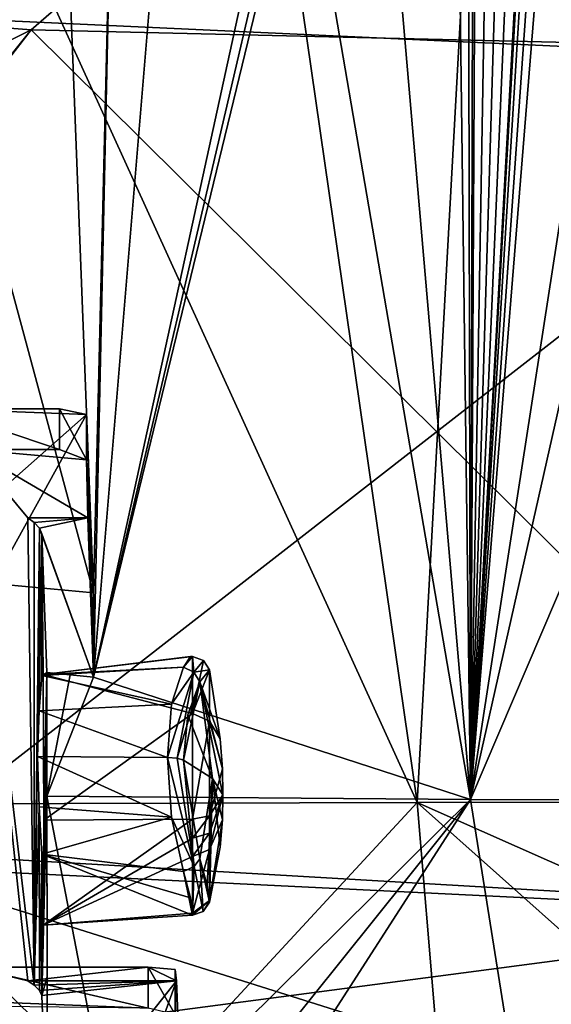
# Model space of a CAD drawing. Header units: millimetres. Extents: x -150 to 308, y -116 to 257.
# Tile 66 of 147: x 240 to 246, y 124 to 136. Entities that reach past the tile are written whole.
import ezdxf

# ---------------------------------------------------------------- set-up
doc = ezdxf.new("R2010")
doc.units = ezdxf.units.MM
doc.header["$LTSCALE"] = 81.481481
for name, color, linetype in [('226', 7, 'CONTINUOUS'), ('227', 7, 'CONTINUOUS'), ('228', 7, 'CONTINUOUS'), ('261', 7, 'CONTINUOUS'), ('262', 7, 'CONTINUOUS'), ('263', 7, 'CONTINUOUS'), ('498', 7, 'CONTINUOUS'), ('501', 7, 'CONTINUOUS'), ('517', 7, 'CONTINUOUS'), ('524', 7, 'CONTINUOUS'), ('525', 7, 'CONTINUOUS'), ('526', 7, 'CONTINUOUS'), ('527', 7, 'CONTINUOUS'), ('528', 7, 'CONTINUOUS'), ('529', 7, 'CONTINUOUS'), ('530', 7, 'CONTINUOUS'), ('531', 7, 'CONTINUOUS'), ('532', 7, 'CONTINUOUS'), ('533', 7, 'CONTINUOUS'), ('534', 7, 'CONTINUOUS'), ('535', 7, 'CONTINUOUS'), ('536', 7, 'CONTINUOUS'), ('537', 7, 'CONTINUOUS'), ('538', 7, 'CONTINUOUS'), ('539', 7, 'CONTINUOUS'), ('567', 7, 'CONTINUOUS'), ('568', 7, 'CONTINUOUS'), ('569', 7, 'CONTINUOUS'), ('570', 7, 'CONTINUOUS'), ('571', 7, 'CONTINUOUS'), ('657', 7, 'CONTINUOUS'), ('658', 7, 'CONTINUOUS'), ('659', 7, 'CONTINUOUS')]:
    doc.layers.add(name, color=color, linetype=linetype)

msp = doc.modelspace()

# ---------------------------------------------------------------- linework, layer by layer
at = {"layer": '226', "linetype": 'CONTINUOUS'}
for points in [[(230.971, 136.181, -52.416), (249.827, 143.941, -54.376), (240.08, 135.485, -54.217), (230.971, 136.181, -52.416)], [(240.08, 135.485, -54.217), (249.827, 143.941, -54.376), (250.149, 135.246, -54.857), (240.08, 135.485, -54.217)]]:
    msp.add_3dface(points, dxfattribs=at)
at = {"layer": '227', "linetype": 'CONTINUOUS'}
for points in [[(232.246, 131.537, -52.69), (230.971, 136.181, -52.416), (240.08, 135.485, -54.217), (232.246, 131.537, -52.69)], [(233.106, 126.772, -52.806), (232.246, 131.537, -52.69), (240.08, 135.485, -54.217), (233.106, 126.772, -52.806)], [(233.124, 126.644, -52.807), (233.106, 126.772, -52.806), (240.08, 135.485, -54.217), (233.124, 126.644, -52.807)], [(233.141, 126.516, -52.807), (233.124, 126.644, -52.807), (240.08, 135.485, -54.217), (233.141, 126.516, -52.807)], [(233.141, 126.516, -52.807), (240.08, 135.485, -54.217), (250.119, 125.528, -55.147), (233.141, 126.516, -52.807)], [(240.08, 135.485, -54.217), (250.149, 135.246, -54.857), (250.119, 125.528, -55.147), (240.08, 135.485, -54.217)]]:
    msp.add_3dface(points, dxfattribs=at)
at = {"layer": '228', "linetype": 'CONTINUOUS'}
for points in [[(233.472, 123.337, -52.821), (233.141, 126.516, -52.807), (250.119, 125.528, -55.147), (233.472, 123.337, -52.821)], [(233.472, 123.337, -52.821), (250.119, 125.528, -55.147), (250.118, 122.401, -55.186), (233.472, 123.337, -52.821)]]:
    msp.add_3dface(points, dxfattribs=at)
at = {"layer": '261', "linetype": 'CONTINUOUS'}
for points in [[(235.416, 135.789, -50.393), (238.354, 126.051, -51.006), (250, 135.115, -51.86), (235.416, 135.789, -50.393)], [(250, 135.115, -51.86), (238.354, 126.051, -51.006), (250.057, 125.479, -52.148), (250, 135.115, -51.86)]]:
    msp.add_3dface(points, dxfattribs=at)
at = {"layer": '262', "linetype": 'CONTINUOUS'}
for points in [[(231.634, 144.09, -49.556), (235.416, 135.789, -50.393), (250, 135.115, -51.86), (231.634, 144.09, -49.556)], [(250.087, 143.74, -51.383), (231.634, 144.09, -49.556), (250, 135.115, -51.86), (250.087, 143.74, -51.383)]]:
    msp.add_3dface(points, dxfattribs=at)
at = {"layer": '263', "linetype": 'CONTINUOUS'}
for points in [[(238.354, 126.051, -51.006), (239.796, 124.005, -51.271), (241.845, 122.63, -51.603), (238.354, 126.051, -51.006)], [(238.354, 126.051, -51.006), (241.845, 122.63, -51.603), (250.01, 122.378, -52.186), (238.354, 126.051, -51.006)], [(250.057, 125.479, -52.148), (238.354, 126.051, -51.006), (250.01, 122.378, -52.186), (250.057, 125.479, -52.148)]]:
    msp.add_3dface(points, dxfattribs=at)
at = {"layer": '498', "linetype": 'CONTINUOUS'}
for points in [[(245.71, 149.983, -27.203), (241.1, 149.835, -27.78), (244.431, 126.77, -29.633), (245.71, 149.983, -27.203)], [(250, 126.776, -29.025), (245.71, 149.983, -27.203), (244.431, 126.77, -29.633), (250, 126.776, -29.025)], [(250, 126.776, -29.025), (250, 138.635, -28.562), (245.71, 149.983, -27.203), (250, 126.776, -29.025)], [(241.1, 149.835, -27.78), (234.89, 147.705, -29.641), (244.431, 126.77, -29.633), (241.1, 149.835, -27.78)], [(244.431, 126.77, -29.633), (234.89, 147.705, -29.641), (239.123, 126.753, -31.429), (244.431, 126.77, -29.633)]]:
    msp.add_3dface(points, dxfattribs=at)
at = {"layer": '501', "linetype": 'CONTINUOUS'}
for points in [[(244.431, 126.77, -29.633), (239.123, 126.753, -31.429), (239.9, 121.866, -31.222), (244.431, 126.77, -29.633)], [(244.843, 121.821, -29.582), (244.431, 126.77, -29.633), (239.9, 121.866, -31.222), (244.843, 121.821, -29.582)], [(250, 124.299, -29.036), (250, 126.776, -29.025), (244.431, 126.77, -29.633), (250, 124.299, -29.036)], [(250, 121.806, -29.029), (250, 124.299, -29.036), (244.431, 126.77, -29.633), (250, 121.806, -29.029)], [(250, 121.806, -29.029), (244.431, 126.77, -29.633), (244.843, 121.821, -29.582), (250, 121.806, -29.029)]]:
    msp.add_3dface(points, dxfattribs=at)
at = {"layer": '517', "linetype": 'CONTINUOUS'}
for points in [[(240.4, 130.75, -41.787), (239.4, 130.75, -41.787), (239.026, 131.211, -41.678), (240.4, 130.75, -41.787)], [(240.4, 131.211, -41.678), (240.4, 130.75, -41.787), (239.026, 131.211, -41.678), (240.4, 131.211, -41.678)], [(241.4, 124.45, -43.277), (239.026, 124.546, -43.254), (239.4, 124.911, -43.168), (241.4, 124.45, -43.277)], [(241.4, 124.911, -43.168), (241.4, 124.45, -43.277), (239.4, 124.911, -43.168), (241.4, 124.911, -43.168)], [(239.056, 124.478, -43.27), (239.026, 124.546, -43.254), (241.4, 124.45, -43.277), (239.056, 124.478, -43.27)]]:
    msp.add_3dface(points, dxfattribs=at)
at = {"layer": '524', "linetype": 'CONTINUOUS'}
for points in [[(241.026, 122.837, -32.684), (240.264, 122.915, -33.027), (240.257, 126.84, -32.888), (241.026, 122.837, -32.684)], [(240.257, 126.84, -32.888), (240.264, 122.915, -33.027), (240.261, 124.804, -32.978), (240.257, 126.84, -32.888)], [(245.034, 126.804, -31.344), (241.026, 122.837, -32.684), (240.257, 126.84, -32.888), (245.034, 126.804, -31.344)], [(241.796, 122.765, -32.369), (241.026, 122.837, -32.684), (245.034, 126.804, -31.344), (241.796, 122.765, -32.369)], [(241.798, 121.772, -32.373), (241.796, 122.765, -32.369), (245.034, 126.804, -31.344), (241.798, 121.772, -32.373)], [(245.832, 121.77, -31.218), (241.798, 121.772, -32.373), (245.034, 126.804, -31.344), (245.832, 121.77, -31.218)], [(250, 126.792, -30.825), (245.832, 121.77, -31.218), (245.034, 126.804, -31.344), (250, 126.792, -30.825)], [(245.832, 121.77, -31.218), (250, 126.792, -30.825), (250, 124.302, -30.836), (245.832, 121.77, -31.218)]]:
    msp.add_3dface(points, dxfattribs=at)
at = {"layer": '525', "linetype": 'CONTINUOUS'}
for points in [[(241.717, 124.76, -41.148), (240.04, 124.76, -41.148), (240.112, 124.71, -40.928), (241.717, 124.76, -41.148)], [(240.175, 124.651, -40.671), (241.717, 124.76, -41.148), (240.112, 124.71, -40.928), (240.175, 124.651, -40.671)], [(240.198, 124.592, -40.408), (241.717, 124.76, -41.148), (240.175, 124.651, -40.671), (240.198, 124.592, -40.408)], [(240.264, 122.915, -33.027), (241.717, 124.76, -41.148), (240.198, 124.592, -40.408), (240.264, 122.915, -33.027)], [(240.264, 122.915, -33.027), (241.026, 122.837, -32.684), (241.717, 124.76, -41.148), (240.264, 122.915, -33.027)], [(241.026, 122.837, -32.684), (241.796, 122.765, -32.369), (241.717, 124.76, -41.148), (241.026, 122.837, -32.684)]]:
    msp.add_3dface(points, dxfattribs=at)
at = {"layer": '526', "linetype": 'CONTINUOUS'}
for points in [[(241.4, 124.911, -43.168), (239.4, 124.911, -43.168), (240.04, 124.76, -41.148), (241.4, 124.911, -43.168)], [(241.4, 124.911, -43.168), (240.04, 124.76, -41.148), (241.717, 124.76, -41.148), (241.4, 124.911, -43.168)], [(241.4, 124.911, -43.168), (241.717, 124.76, -41.148), (241.703, 124.888, -42.862), (241.4, 124.911, -43.168)]]:
    msp.add_3dface(points, dxfattribs=at)
at = {"layer": '527', "linetype": 'CONTINUOUS'}
for points in [[(241.4, 124.45, -43.277), (241.4, 124.911, -43.168), (241.703, 124.378, -42.983), (241.4, 124.45, -43.277)], [(241.703, 124.378, -42.983), (241.4, 124.911, -43.168), (241.703, 124.888, -42.862), (241.703, 124.378, -42.983)]]:
    msp.add_3dface(points, dxfattribs=at)
at = {"layer": '528', "linetype": 'CONTINUOUS'}
for points in [[(241.717, 124.76, -41.148), (241.703, 124.378, -42.983), (241.703, 124.888, -42.862), (241.717, 124.76, -41.148)], [(241.796, 122.765, -32.369), (241.703, 124.378, -42.983), (241.717, 124.76, -41.148), (241.796, 122.765, -32.369)]]:
    msp.add_3dface(points, dxfattribs=at)
at = {"layer": '529', "linetype": 'CONTINUOUS'}
for points in [[(239.4, 124.911, -43.168), (239.4, 130.75, -41.787), (240.04, 124.76, -41.148), (239.4, 124.911, -43.168)], [(240.04, 124.76, -41.148), (239.4, 130.75, -41.787), (240.112, 124.71, -40.928), (240.04, 124.76, -41.148)], [(240.112, 124.71, -40.928), (239.4, 130.75, -41.787), (240.04, 129.981, -39.914), (240.112, 124.71, -40.928)], [(240.112, 129.927, -39.694), (240.112, 124.71, -40.928), (240.04, 129.981, -39.914), (240.112, 129.927, -39.694)]]:
    msp.add_3dface(points, dxfattribs=at)
at = {"layer": '530', "linetype": 'CONTINUOUS'}
for points in [[(240.112, 124.71, -40.928), (240.112, 129.927, -39.694), (240.175, 129.864, -39.439), (240.112, 124.71, -40.928)], [(240.15, 127.287, -40.178), (240.112, 124.71, -40.928), (240.175, 129.864, -39.439), (240.15, 127.287, -40.178)], [(240.171, 127.805, -39.949), (240.15, 127.287, -40.178), (240.175, 129.864, -39.439), (240.171, 127.805, -39.949)], [(240.198, 129.8, -39.177), (240.171, 127.805, -39.949), (240.175, 129.864, -39.439), (240.198, 129.8, -39.177)], [(240.198, 128.203, -39.554), (240.171, 127.805, -39.949), (240.198, 129.8, -39.177), (240.198, 128.203, -39.554)], [(240.171, 126.721, -40.205), (240.112, 124.71, -40.928), (240.15, 127.287, -40.178), (240.171, 126.721, -40.205)], [(240.175, 124.651, -40.671), (240.112, 124.71, -40.928), (240.171, 126.721, -40.205), (240.175, 124.651, -40.671)], [(240.198, 126.188, -40.031), (240.175, 124.651, -40.671), (240.171, 126.721, -40.205), (240.198, 126.188, -40.031)], [(240.198, 124.592, -40.408), (240.175, 124.651, -40.671), (240.198, 126.188, -40.031), (240.198, 124.592, -40.408)]]:
    msp.add_3dface(points, dxfattribs=at)
at = {"layer": '531', "linetype": 'CONTINUOUS'}
for points in [[(240.171, 126.721, -40.205), (240.15, 127.287, -40.178), (241.662, 126.605, -40.139), (240.171, 126.721, -40.205)], [(241.662, 126.605, -40.139), (240.15, 127.287, -40.178), (241.615, 127.277, -40.135), (241.662, 126.605, -40.139)], [(240.198, 126.188, -40.031), (240.171, 126.721, -40.205), (241.662, 126.605, -40.139), (240.198, 126.188, -40.031)], [(241.798, 125.993, -39.844), (240.198, 126.188, -40.031), (241.662, 126.605, -40.139), (241.798, 125.993, -39.844)], [(240.222, 126.571, -37.149), (240.213, 125.388, -38.458), (241.9, 126.583, -37.198), (240.222, 126.571, -37.149)], [(241.9, 126.583, -37.198), (240.213, 125.388, -38.458), (241.9, 126.366, -37.267), (241.9, 126.583, -37.198)], [(241.9, 126.366, -37.267), (240.213, 125.388, -38.458), (241.9, 126.161, -37.368), (241.9, 126.366, -37.267)], [(241.9, 125.499, -39.131), (240.198, 126.188, -40.031), (241.875, 125.696, -39.526), (241.9, 125.499, -39.131)], [(240.198, 126.188, -40.031), (241.9, 125.499, -39.131), (240.213, 125.388, -38.458), (240.198, 126.188, -40.031)], [(241.875, 125.696, -39.526), (240.198, 126.188, -40.031), (241.798, 125.993, -39.844), (241.875, 125.696, -39.526)], [(241.9, 126.161, -37.368), (240.213, 125.388, -38.458), (241.9, 125.52, -38.133), (241.9, 126.161, -37.368)], [(240.213, 125.388, -38.458), (241.9, 125.499, -39.131), (241.9, 125.52, -38.133), (240.213, 125.388, -38.458)]]:
    msp.add_3dface(points, dxfattribs=at)
at = {"layer": '532', "linetype": 'CONTINUOUS'}
for points in [[(241.9, 125.499, -39.131), (241.798, 125.993, -39.844), (241.917, 126.049, -39.829), (241.9, 125.499, -39.131)], [(242.018, 125.54, -39.117), (241.9, 125.499, -39.131), (241.917, 126.049, -39.829), (242.018, 125.54, -39.117)], [(241.98, 126.133, -39.754), (242.018, 125.54, -39.117), (241.917, 126.049, -39.829), (241.98, 126.133, -39.754)], [(242.088, 125.644, -39.083), (242.018, 125.54, -39.117), (241.98, 126.133, -39.754), (242.088, 125.644, -39.083)], [(242.065, 125.839, -39.45), (242.088, 125.644, -39.083), (241.98, 126.133, -39.754), (242.065, 125.839, -39.45)], [(241.9, 125.499, -39.131), (241.875, 125.696, -39.526), (241.798, 125.993, -39.844), (241.9, 125.499, -39.131)]]:
    msp.add_3dface(points, dxfattribs=at)
at = {"layer": '533', "linetype": 'CONTINUOUS'}
for points in [[(241.9, 128.417, -38.441), (241.9, 127.773, -37.417), (242.021, 128.372, -38.448), (241.9, 128.417, -38.441)], [(241.9, 127.773, -37.417), (242.088, 128.266, -38.464), (242.021, 128.372, -38.448), (241.9, 127.773, -37.417)], [(242.088, 127.687, -37.543), (242.088, 128.266, -38.464), (241.9, 127.773, -37.417), (242.088, 127.687, -37.543)], [(241.9, 126.583, -37.198), (242.088, 127.687, -37.543), (241.9, 127.773, -37.417), (241.9, 126.583, -37.198)], [(242.088, 127.687, -37.543), (241.9, 126.583, -37.198), (242.088, 126.618, -37.347), (242.088, 127.687, -37.543)], [(241.9, 126.583, -37.198), (241.9, 126.366, -37.267), (242.088, 126.618, -37.347), (241.9, 126.583, -37.198)], [(242.088, 126.618, -37.347), (241.9, 126.366, -37.267), (242.088, 126.423, -37.409), (242.088, 126.618, -37.347)], [(241.9, 126.366, -37.267), (241.9, 126.161, -37.368), (242.088, 126.423, -37.409), (241.9, 126.366, -37.267)], [(242.088, 126.423, -37.409), (241.9, 126.161, -37.368), (242.088, 126.239, -37.5), (242.088, 126.423, -37.409)], [(241.9, 126.161, -37.368), (241.9, 125.52, -38.133), (242.088, 126.239, -37.5), (241.9, 126.161, -37.368)], [(242.088, 126.239, -37.5), (241.9, 125.52, -38.133), (242.088, 125.663, -38.187), (242.088, 126.239, -37.5)], [(241.9, 125.52, -38.133), (241.9, 125.499, -39.131), (242.088, 125.663, -38.187), (241.9, 125.52, -38.133)], [(241.9, 125.499, -39.131), (242.018, 125.54, -39.117), (242.088, 125.663, -38.187), (241.9, 125.499, -39.131)], [(242.018, 125.54, -39.117), (242.088, 125.644, -39.083), (242.088, 125.663, -38.187), (242.018, 125.54, -39.117)]]:
    msp.add_3dface(points, dxfattribs=at)
at = {"layer": '534', "linetype": 'CONTINUOUS'}
for points in [[(242.088, 128.266, -38.464), (242.088, 127.687, -37.543), (242.211, 127.489, -38.302), (242.088, 128.266, -38.464)], [(242.088, 127.687, -37.543), (242.088, 126.618, -37.347), (242.235, 127.148, -38.314), (242.088, 127.687, -37.543)], [(242.211, 127.489, -38.302), (242.088, 127.687, -37.543), (242.235, 127.148, -38.314), (242.211, 127.489, -38.302)], [(242.088, 126.618, -37.347), (242.242, 126.858, -38.363), (242.235, 127.148, -38.314), (242.088, 126.618, -37.347)], [(242.088, 126.618, -37.347), (242.088, 126.423, -37.409), (242.242, 126.858, -38.363), (242.088, 126.618, -37.347)], [(242.088, 126.423, -37.409), (242.088, 126.239, -37.5), (242.242, 126.858, -38.363), (242.088, 126.423, -37.409)], [(242.242, 126.858, -38.363), (242.088, 126.239, -37.5), (242.235, 126.576, -38.449), (242.242, 126.858, -38.363)], [(242.088, 126.239, -37.5), (242.088, 125.663, -38.187), (242.235, 126.576, -38.449), (242.088, 126.239, -37.5)], [(242.235, 126.576, -38.449), (242.088, 125.663, -38.187), (242.211, 126.266, -38.591), (242.235, 126.576, -38.449)], [(242.088, 125.663, -38.187), (242.088, 125.644, -39.083), (242.211, 126.266, -38.591), (242.088, 125.663, -38.187)]]:
    msp.add_3dface(points, dxfattribs=at)
at = {"layer": '535', "linetype": 'CONTINUOUS'}
for points in [[(242.088, 128.266, -38.464), (242.211, 127.489, -38.302), (241.98, 128.129, -39.282), (242.088, 128.266, -38.464)], [(242.235, 127.148, -38.314), (242.242, 126.858, -38.363), (241.98, 128.129, -39.282), (242.235, 127.148, -38.314)], [(241.98, 128.129, -39.282), (242.242, 126.858, -38.363), (242.124, 127.04, -39.133), (241.98, 128.129, -39.282)], [(242.211, 127.489, -38.302), (242.235, 127.148, -38.314), (241.98, 128.129, -39.282), (242.211, 127.489, -38.302)], [(242.065, 125.839, -39.45), (241.98, 126.133, -39.754), (242.124, 127.04, -39.133), (242.065, 125.839, -39.45)], [(242.088, 125.644, -39.083), (242.065, 125.839, -39.45), (242.124, 127.04, -39.133), (242.088, 125.644, -39.083)], [(242.211, 126.266, -38.591), (242.088, 125.644, -39.083), (242.124, 127.04, -39.133), (242.211, 126.266, -38.591)], [(242.242, 126.858, -38.363), (242.235, 126.576, -38.449), (242.124, 127.04, -39.133), (242.242, 126.858, -38.363)], [(242.235, 126.576, -38.449), (242.211, 126.266, -38.591), (242.124, 127.04, -39.133), (242.235, 126.576, -38.449)]]:
    msp.add_3dface(points, dxfattribs=at)
at = {"layer": '536', "linetype": 'CONTINUOUS'}
for points in [[(241.876, 128.418, -38.884), (241.9, 128.417, -38.441), (241.798, 128.295, -39.3), (241.876, 128.418, -38.884)], [(241.798, 128.295, -39.3), (241.9, 128.417, -38.441), (241.914, 128.24, -39.312), (241.798, 128.295, -39.3)], [(241.9, 128.417, -38.441), (242.021, 128.372, -38.448), (241.914, 128.24, -39.312), (241.9, 128.417, -38.441)], [(242.021, 128.372, -38.448), (242.088, 128.266, -38.464), (241.914, 128.24, -39.312), (242.021, 128.372, -38.448)], [(242.088, 128.266, -38.464), (241.98, 128.129, -39.282), (241.914, 128.24, -39.312), (242.088, 128.266, -38.464)]]:
    msp.add_3dface(points, dxfattribs=at)
at = {"layer": '537', "linetype": 'CONTINUOUS'}
for points in [[(241.9, 128.417, -38.441), (241.876, 128.418, -38.884), (240.213, 128.215, -37.79), (241.9, 128.417, -38.441)], [(241.876, 128.418, -38.884), (241.798, 128.295, -39.3), (240.213, 128.215, -37.79), (241.876, 128.418, -38.884)], [(241.9, 127.773, -37.417), (241.9, 128.417, -38.441), (240.213, 128.215, -37.79), (241.9, 127.773, -37.417)], [(241.798, 128.295, -39.3), (240.198, 128.203, -39.554), (240.213, 128.215, -37.79), (241.798, 128.295, -39.3)], [(240.198, 128.203, -39.554), (241.798, 128.295, -39.3), (241.663, 127.879, -39.838), (240.198, 128.203, -39.554)], [(240.171, 127.805, -39.949), (240.198, 128.203, -39.554), (241.663, 127.879, -39.838), (240.171, 127.805, -39.949)], [(240.222, 126.571, -37.149), (241.9, 127.773, -37.417), (240.213, 128.215, -37.79), (240.222, 126.571, -37.149)], [(241.615, 127.277, -40.135), (240.171, 127.805, -39.949), (241.663, 127.879, -39.838), (241.615, 127.277, -40.135)], [(240.15, 127.287, -40.178), (240.171, 127.805, -39.949), (241.615, 127.277, -40.135), (240.15, 127.287, -40.178)], [(240.222, 126.571, -37.149), (241.9, 126.583, -37.198), (241.9, 127.773, -37.417), (240.222, 126.571, -37.149)]]:
    msp.add_3dface(points, dxfattribs=at)
at = {"layer": '538', "linetype": 'CONTINUOUS'}
for points in [[(240.198, 128.203, -39.554), (240.198, 129.8, -39.177), (240.213, 128.215, -37.79), (240.198, 128.203, -39.554)], [(240.213, 128.215, -37.79), (240.198, 129.8, -39.177), (240.255, 128.236, -32.809), (240.213, 128.215, -37.79)], [(240.213, 125.388, -38.458), (240.222, 126.571, -37.149), (240.255, 128.236, -32.809), (240.213, 125.388, -38.458)], [(240.256, 127.538, -32.851), (240.213, 125.388, -38.458), (240.255, 128.236, -32.809), (240.256, 127.538, -32.851)], [(240.222, 126.571, -37.149), (240.213, 128.215, -37.79), (240.255, 128.236, -32.809), (240.222, 126.571, -37.149)], [(240.257, 126.84, -32.888), (240.198, 124.592, -40.408), (240.256, 127.538, -32.851), (240.257, 126.84, -32.888)], [(240.198, 124.592, -40.408), (240.213, 125.388, -38.458), (240.256, 127.538, -32.851), (240.198, 124.592, -40.408)], [(240.257, 126.84, -32.888), (240.261, 124.804, -32.978), (240.198, 124.592, -40.408), (240.257, 126.84, -32.888)], [(240.198, 124.592, -40.408), (240.198, 126.188, -40.031), (240.213, 125.388, -38.458), (240.198, 124.592, -40.408)], [(240.261, 124.804, -32.978), (240.264, 122.915, -33.027), (240.198, 124.592, -40.408), (240.261, 124.804, -32.978)]]:
    msp.add_3dface(points, dxfattribs=at)
at = {"layer": '539', "linetype": 'CONTINUOUS'}
for points in [[(246.318, 149.433, -29.109), (245.034, 126.804, -31.344), (246.298, 149.676, -29.062), (246.318, 149.433, -29.109)], [(246.298, 149.676, -29.062), (245.034, 126.804, -31.344), (246.018, 149.584, -29.101), (246.298, 149.676, -29.062)], [(246.018, 149.584, -29.101), (245.034, 126.804, -31.344), (245.721, 149.579, -29.126), (246.018, 149.584, -29.101)], [(245.721, 149.579, -29.126), (245.034, 126.804, -31.344), (245.427, 149.573, -29.152), (245.721, 149.579, -29.126)], [(245.427, 149.573, -29.152), (245.034, 126.804, -31.344), (245.105, 140.688, -30.519), (245.427, 149.573, -29.152)], [(246.407, 149.079, -29.17), (245.034, 126.804, -31.344), (246.318, 149.433, -29.109), (246.407, 149.079, -29.17)], [(235.814, 147.575, -31.347), (240, 149.32, -29.959), (240.782, 129.134, -32.536), (235.814, 147.575, -31.347)], [(240.782, 129.134, -32.536), (240, 149.32, -29.959), (241.015, 138.764, -31.542), (240.782, 129.134, -32.536)], [(245.034, 126.804, -31.344), (246.407, 149.079, -29.17), (246.586, 148.923, -29.187), (245.034, 126.804, -31.344)], [(246.812, 148.868, -29.182), (245.034, 126.804, -31.344), (246.586, 148.923, -29.187), (246.812, 148.868, -29.182)], [(248.444, 148.864, -29.106), (245.034, 126.804, -31.344), (246.812, 148.868, -29.182), (248.444, 148.864, -29.106)], [(250, 148.867, -29.081), (250, 138.443, -30.382), (245.034, 126.804, -31.344), (250, 148.867, -29.081)], [(250, 148.867, -29.081), (245.034, 126.804, -31.344), (248.444, 148.864, -29.106), (250, 148.867, -29.081)], [(239.646, 129.24, -33.003), (235.814, 147.575, -31.347), (240.782, 129.134, -32.536), (239.646, 129.24, -33.003)], [(245.105, 140.688, -30.519), (245.034, 126.804, -31.344), (245.066, 140.454, -30.549), (245.105, 140.688, -30.519)], [(245.066, 140.454, -30.549), (245.034, 126.804, -31.344), (245.004, 140.343, -30.569), (245.066, 140.454, -30.549)], [(245.004, 140.343, -30.569), (245.034, 126.804, -31.344), (244.858, 140.157, -30.609), (245.004, 140.343, -30.569)], [(244.858, 140.157, -30.609), (245.034, 126.804, -31.344), (243.974, 139.084, -30.858), (244.858, 140.157, -30.609)], [(243.974, 139.084, -30.858), (245.034, 126.804, -31.344), (243.133, 137.876, -31.139), (243.974, 139.084, -30.858)], [(240.783, 128.183, -32.593), (240.782, 129.134, -32.536), (241.015, 138.764, -31.542), (240.783, 128.183, -32.593)], [(241.598, 137.977, -31.484), (240.783, 128.183, -32.593), (241.015, 138.764, -31.542), (241.598, 137.977, -31.484)], [(250, 138.443, -30.382), (250, 126.792, -30.825), (245.034, 126.804, -31.344), (250, 138.443, -30.382)], [(242.854, 137.674, -31.218), (240.783, 128.183, -32.593), (241.598, 137.977, -31.484), (242.854, 137.674, -31.218)], [(245.034, 126.804, -31.344), (240.783, 128.183, -32.593), (243.133, 137.876, -31.139), (245.034, 126.804, -31.344)], [(243.133, 137.876, -31.139), (240.783, 128.183, -32.593), (243.013, 137.75, -31.176), (243.133, 137.876, -31.139)], [(243.013, 137.75, -31.176), (240.783, 128.183, -32.593), (242.854, 137.674, -31.218), (243.013, 137.75, -31.176)], [(240.783, 128.659, -32.565), (240.782, 129.134, -32.536), (240.783, 128.183, -32.593), (240.783, 128.659, -32.565)], [(240.257, 126.84, -32.888), (240.256, 127.538, -32.851), (240.255, 128.236, -32.809), (240.257, 126.84, -32.888)], [(240.257, 126.84, -32.888), (240.255, 128.236, -32.809), (240.519, 128.209, -32.699), (240.257, 126.84, -32.888)], [(240.783, 128.183, -32.593), (240.257, 126.84, -32.888), (240.519, 128.209, -32.699), (240.783, 128.183, -32.593)], [(245.034, 126.804, -31.344), (240.257, 126.84, -32.888), (240.783, 128.183, -32.593), (245.034, 126.804, -31.344)]]:
    msp.add_3dface(points, dxfattribs=at)
at = {"layer": '567', "linetype": 'CONTINUOUS'}
for points in [[(239.026, 131.211, -41.678), (238.963, 129.609, -34.626), (240.703, 131.144, -41.383), (239.026, 131.211, -41.678)], [(238.963, 129.609, -34.626), (239.646, 129.24, -33.003), (240.703, 131.144, -41.383), (238.963, 129.609, -34.626)], [(240.4, 131.211, -41.678), (239.026, 131.211, -41.678), (240.703, 131.144, -41.383), (240.4, 131.211, -41.678)], [(239.646, 129.24, -33.003), (240.782, 129.134, -32.536), (240.703, 131.144, -41.383), (239.646, 129.24, -33.003)]]:
    msp.add_3dface(points, dxfattribs=at)
at = {"layer": '568', "linetype": 'CONTINUOUS'}
for points in [[(240.4, 130.75, -41.787), (240.4, 131.211, -41.678), (240.703, 130.634, -41.504), (240.4, 130.75, -41.787)], [(240.4, 131.211, -41.678), (240.703, 131.144, -41.383), (240.703, 130.634, -41.504), (240.4, 131.211, -41.678)]]:
    msp.add_3dface(points, dxfattribs=at)
at = {"layer": '569', "linetype": 'CONTINUOUS'}
for points in [[(239.4, 130.75, -41.787), (240.4, 130.75, -41.787), (240.703, 130.634, -41.504), (239.4, 130.75, -41.787)], [(240.04, 129.981, -39.914), (239.4, 130.75, -41.787), (240.717, 129.981, -39.914), (240.04, 129.981, -39.914)], [(239.4, 130.75, -41.787), (240.703, 130.634, -41.504), (240.717, 129.981, -39.914), (239.4, 130.75, -41.787)]]:
    msp.add_3dface(points, dxfattribs=at)
at = {"layer": '570', "linetype": 'CONTINUOUS'}
for points in [[(240.112, 129.927, -39.694), (240.04, 129.981, -39.914), (240.717, 129.981, -39.914), (240.112, 129.927, -39.694)], [(240.175, 129.864, -39.439), (240.112, 129.927, -39.694), (240.717, 129.981, -39.914), (240.175, 129.864, -39.439)], [(240.783, 128.183, -32.593), (240.175, 129.864, -39.439), (240.717, 129.981, -39.914), (240.783, 128.183, -32.593)], [(240.198, 129.8, -39.177), (240.175, 129.864, -39.439), (240.783, 128.183, -32.593), (240.198, 129.8, -39.177)], [(240.255, 128.236, -32.809), (240.198, 129.8, -39.177), (240.783, 128.183, -32.593), (240.255, 128.236, -32.809)], [(240.255, 128.236, -32.809), (240.783, 128.183, -32.593), (240.519, 128.209, -32.699), (240.255, 128.236, -32.809)]]:
    msp.add_3dface(points, dxfattribs=at)
at = {"layer": '571', "linetype": 'CONTINUOUS'}
for points in [[(240.703, 131.144, -41.383), (240.782, 129.134, -32.536), (240.703, 130.634, -41.504), (240.703, 131.144, -41.383)], [(240.703, 130.634, -41.504), (240.782, 129.134, -32.536), (240.717, 129.981, -39.914), (240.703, 130.634, -41.504)], [(240.782, 129.134, -32.536), (240.783, 128.659, -32.565), (240.717, 129.981, -39.914), (240.782, 129.134, -32.536)], [(240.783, 128.659, -32.565), (240.783, 128.183, -32.593), (240.717, 129.981, -39.914), (240.783, 128.659, -32.565)]]:
    msp.add_3dface(points, dxfattribs=at)
at = {"layer": '657', "linetype": 'CONTINUOUS'}
for points in [[(241.798, 128.295, -39.3), (241.914, 128.24, -39.312), (241.663, 127.879, -39.838), (241.798, 128.295, -39.3)], [(241.914, 128.24, -39.312), (241.615, 127.277, -40.135), (241.663, 127.879, -39.838), (241.914, 128.24, -39.312)], [(241.615, 127.277, -40.135), (241.914, 128.24, -39.312), (241.725, 127.268, -40.099), (241.615, 127.277, -40.135)], [(241.914, 128.24, -39.312), (241.98, 128.129, -39.282), (241.725, 127.268, -40.099), (241.914, 128.24, -39.312)], [(241.725, 127.268, -40.099), (241.98, 128.129, -39.282), (241.797, 127.246, -40.007), (241.725, 127.268, -40.099)], [(241.797, 127.246, -40.007), (241.98, 128.129, -39.282), (241.844, 127.76, -39.753), (241.797, 127.246, -40.007)]]:
    msp.add_3dface(points, dxfattribs=at)
at = {"layer": '658', "linetype": 'CONTINUOUS'}
for points in [[(241.662, 126.605, -40.139), (241.615, 127.277, -40.135), (241.917, 126.049, -39.829), (241.662, 126.605, -40.139)], [(241.917, 126.049, -39.829), (241.615, 127.277, -40.135), (241.725, 127.268, -40.099), (241.917, 126.049, -39.829)], [(241.917, 126.049, -39.829), (241.725, 127.268, -40.099), (241.797, 127.246, -40.007), (241.917, 126.049, -39.829)], [(241.98, 126.133, -39.754), (241.917, 126.049, -39.829), (241.797, 127.246, -40.007), (241.98, 126.133, -39.754)], [(241.798, 125.993, -39.844), (241.662, 126.605, -40.139), (241.917, 126.049, -39.829), (241.798, 125.993, -39.844)]]:
    msp.add_3dface(points, dxfattribs=at)
at = {"layer": '659', "linetype": 'CONTINUOUS'}
for points in [[(241.98, 128.129, -39.282), (242.124, 127.04, -39.133), (241.844, 127.76, -39.753), (241.98, 128.129, -39.282)], [(242.124, 127.04, -39.133), (241.797, 127.246, -40.007), (241.844, 127.76, -39.753), (242.124, 127.04, -39.133)], [(242.124, 127.04, -39.133), (241.98, 126.133, -39.754), (241.797, 127.246, -40.007), (242.124, 127.04, -39.133)]]:
    msp.add_3dface(points, dxfattribs=at)

doc.saveas('drawing.dxf')
